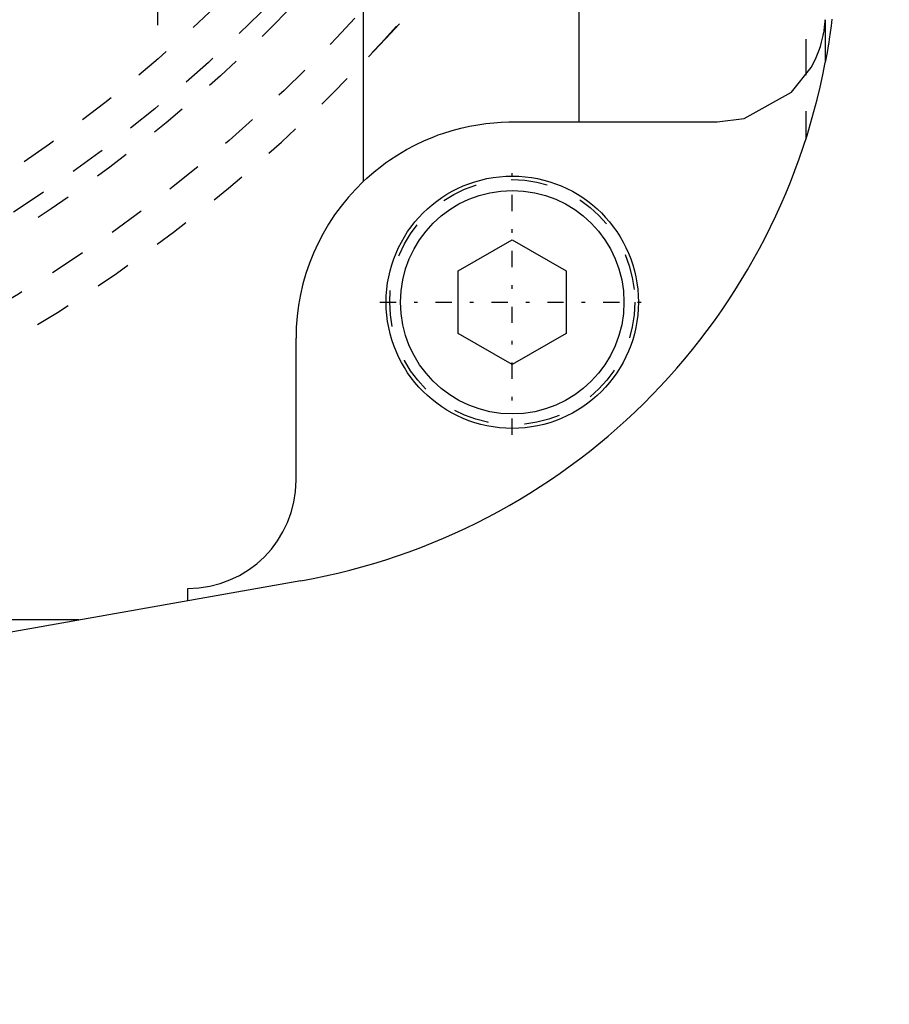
# Model space of a CAD drawing. Extents: x -392 to 140, y -100 to 100.
# Tile 4 of 9: x -198 to -174, y -56 to -29. Entities that reach past the tile are written whole.
import ezdxf

# ---------------------------------------------------------------- set-up
doc = ezdxf.new("R2010")
doc.units = 0
doc.linetypes.add('CENTER', pattern=[1.5, 0.45, -0.5, 0.05, -0.5])
doc.linetypes.add('DASHED', pattern=[2, 1, -1])
for name, color, linetype in [('AM_0', 7, 'CONTINUOUS'), ('AM_3', 7, 'DASHED'), ('AM_7', 7, 'CENTER')]:
    doc.layers.add(name, color=color, linetype=linetype)

msp = doc.modelspace()

# ---------------------------------------------------------------- linework, layer by layer
at = {"layer": 'AM_0', "color": 7, "linetype": 'CONTINUOUS'}
for p, q in [((-182.144, -32), (-182.144, -15.133)), ((-188.136, -16.122), (-188.136, -33.653)), ((-175.314, -29.163), (-175.314, -30.35)), ((-184, -32), (-178.31, -32)), ((-185.5, -36.134), (-184, -35.268)), ((-184, -35.268), (-182.5, -36.134)), ((-185.5, -37.866), (-185.5, -36.134)), ((-182.5, -36.134), (-182.5, -37.866)), ((-184, -38.732), (-185.5, -37.866)), ((-182.5, -37.866), (-184, -38.732)), ((-190, -41.94), (-190, -38)), ((-189.867, -44.725), (-256.349, -56.476)), ((-193, -45.279), (-193, -44.94)), ((-196.023, -45.813), (-304.215, -45.813))]:
    msp.add_line(p, q, dxfattribs=at)
for points in [[(-178.31, -32, 0), (-177.56, -31.905, 0), (-176.247, -31.178, 0), (-175.703, -30.485, 0), (-175.588, -30.26, 0), (-175.491, -30.027, 0), (-175.45, -29.907, 0), (-175.415, -29.786, 0), (-175.38, -29.643, 0), (-175.371, -29.602, 0), (-175.363, -29.56, 0), (-175.359, -29.539, 0), (-175.355, -29.519, 0), (-175.348, -29.477, 0), (-175.342, -29.436, 0), (-175.336, -29.394, 0), (-175.331, -29.352, 0), (-175.326, -29.31, 0), (-175.324, -29.289, 0), (-175.322, -29.268, 0), (-175.32, -29.244, 0), (-175.319, -29.237, 0), (-175.319, -29.23, 0), (-175.319, -29.226, 0), (-175.318, -29.223, 0), (-175.318, -29.216, 0), (-175.317, -29.209, 0), (-175.317, -29.202, 0), (-175.316, -29.195, 0), (-175.316, -29.188, 0), (-175.316, -29.184, 0), (-175.315, -29.181, 0), (-175.315, -29.174, 0), (-175.315, -29.167, 0), (-175.314, -29.163, 0)], [(-175.129, -29.148, 0), (-175.152, -29.333, 0), (-175.177, -29.519, 0), (-175.204, -29.704, 0), (-175.219, -29.797, 0), (-175.233, -29.889, 0), (-175.264, -30.074, 0), (-175.297, -30.258, 0), (-175.314, -30.35, 0)], [(-188.136, -33.653, 0), (-188.036, -33.56, 0), (-187.831, -33.383, 0), (-187.62, -33.215, 0), (-187.513, -33.136, 0), (-187.403, -33.058, 0), (-187.173, -32.908, 0), (-186.934, -32.766, 0), (-186.687, -32.635, 0), (-186.434, -32.516, 0), (-186.179, -32.41, 0), (-186.051, -32.361, 0), (-185.923, -32.317, 0), (-185.671, -32.237, 0), (-185.423, -32.171, 0), (-185.183, -32.118, 0), (-184.954, -32.076, 0), (-184.731, -32.045, 0), (-184.622, -32.032, 0), (-184.514, -32.022, 0), (-184.303, -32.008, 0), (-184.099, -32.001, 0), (-184, -32, 0)]]:
    msp.add_polyline3d(points, dxfattribs=at)
for radius in [3.5, 3.1]:
    msp.add_circle((-184, -37), radius, dxfattribs=at)
for centre, radius, start, end in [((-193, -27), 18, 280.0234, 349.2747), ((-184, -38), 6, 133.5733, 180), ((-193, -41.94), 3, 270, 0)]:
    msp.add_arc(centre, radius, start, end, dxfattribs=at)
at = {"layer": 'AM_3', "color": 6, "linetype": 'DASHED'}
for p, q in [((-175.855, -23.7), (-175.855, -32.483)), ((-187.373, -29.535), (-187.993, -30.192))]:
    msp.add_line(p, q, dxfattribs=at)
for centre, radius in [((-220, 0), 43), ((-220, 0), 41.5), ((-220, 0), 41), ((-220, 0), 40), ((-184, -37), 3.4)]:
    msp.add_circle(centre, radius, dxfattribs=at)
for centre, radius, start, end in [((-220, 0), 44, 194.4775, 165.5225), ((-165.55, -50.12), 30, 105.4383, 136.6714)]:
    msp.add_arc(centre, radius, start, end, dxfattribs=at)
at = {"layer": 'AM_7', "color": 4, "linetype": 'CENTER'}
for p, q in [((-193.837, -29.313), (-193.837, -23.013)), ((-184, -40.675), (-184, -33.325)), ((-187.675, -37), (-180.325, -37))]:
    msp.add_line(p, q, dxfattribs=at)

doc.saveas('drawing.dxf')
